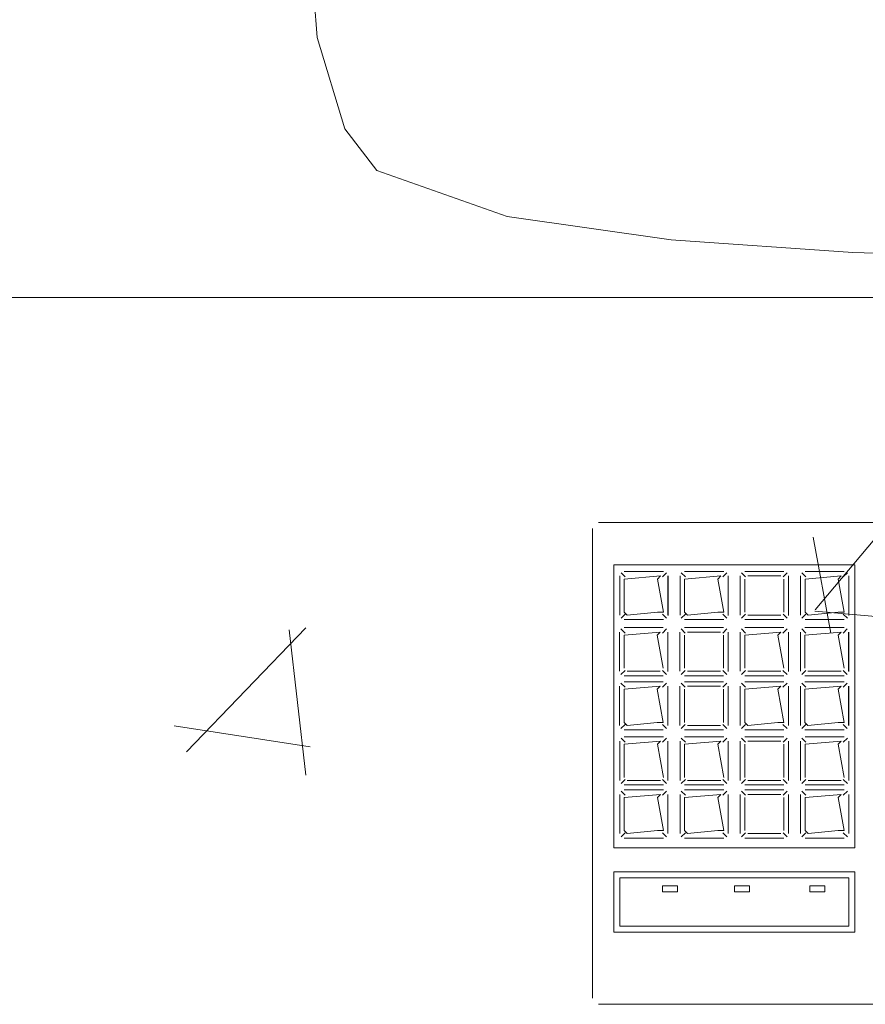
# Model space of a CAD drawing. Header units: feet. Extents: x 8 to 127, y 6 to 90.
# Tile 99 of 256: x 38.667 to 38.807, y 50.283 to 50.446. Entities that reach past the tile are written whole.
import ezdxf

# ---------------------------------------------------------------- set-up
doc = ezdxf.new("R2010")
doc.units = ezdxf.units.FT
doc.header["$MEASUREMENT"] = 0
for name, color, linetype in [('MOBILARIO', 8, 'Continuous'), ('MOBILIÁRIO - móveis', 250, 'Continuous'), ('MOBILIÁRIO2', 250, 'Continuous'), ('NO ESPESSURA', 250, 'Continuous')]:
    doc.layers.add(name, color=color, linetype=linetype)

msp = doc.modelspace()

# ---------------------------------------------------------------- linework, layer by layer
at = {"layer": 'MOBILARIO', "lineweight": 5}
for p, q in [((38.99114, 50.36268), (38.76314, 50.36268)), ((38.99114, 50.36268), (38.76314, 50.36268)), ((38.76214, 50.36168), (38.76214, 50.28368)), ((38.76214, 50.36168), (38.76214, 50.28368)), ((38.76564, 50.35564), (38.80564, 50.35564)), ((38.76564, 50.30868), (38.76564, 50.35564)), ((38.76564, 50.35564), (38.80564, 50.35564)), ((38.76564, 50.30868), (38.76564, 50.35564)), ((38.76753, 50.35366), (38.76686, 50.35434)), ((38.76753, 50.35366), (38.76686, 50.35434)), ((38.77389, 50.35456), (38.76739, 50.35456)), ((38.77389, 50.35456), (38.76739, 50.35456)), ((38.77374, 50.35366), (38.77442, 50.35434)), ((38.77374, 50.35366), (38.77442, 50.35434)), ((38.77753, 50.35366), (38.77686, 50.35434)), ((38.77753, 50.35366), (38.77686, 50.35434)), ((38.78389, 50.35456), (38.77739, 50.35456)), ((38.78389, 50.35456), (38.77739, 50.35456)), ((38.78374, 50.35366), (38.78442, 50.35434)), ((38.78374, 50.35366), (38.78442, 50.35434)), ((38.78753, 50.35366), (38.78686, 50.35434)), ((38.78753, 50.35366), (38.78686, 50.35434)), ((38.79389, 50.35456), (38.78739, 50.35456)), ((38.79389, 50.35456), (38.78739, 50.35456)), ((38.79374, 50.35366), (38.79442, 50.35434)), ((38.79374, 50.35366), (38.79442, 50.35434)), ((38.79753, 50.35366), (38.79686, 50.35434)), ((38.79753, 50.35366), (38.79686, 50.35434)), ((38.80389, 50.35456), (38.79739, 50.35456)), ((38.80389, 50.35456), (38.79739, 50.35456)), ((38.80374, 50.35366), (38.80442, 50.35434)), ((38.80374, 50.35366), (38.80442, 50.35434)), ((38.80564, 50.35564), (38.80564, 50.30868)), ((38.80564, 50.35564), (38.80564, 50.30868)), ((38.76664, 50.35381), (38.76664, 50.34731)), ((38.76664, 50.35381), (38.76664, 50.34731)), ((38.77339, 50.35381), (38.76739, 50.35331)), ((38.77339, 50.35381), (38.76739, 50.35331)), ((38.76739, 50.35331), (38.76739, 50.34781)), ((38.76739, 50.35331), (38.76739, 50.34781)), ((38.77289, 50.35331), (38.77339, 50.35381)), ((38.77289, 50.35331), (38.77339, 50.35381)), ((38.77389, 50.34781), (38.77289, 50.35331)), ((38.77389, 50.34781), (38.77289, 50.35331)), ((38.77464, 50.34731), (38.77464, 50.35381)), ((38.77464, 50.34731), (38.77464, 50.35381)), ((38.77465, 50.34727), (38.77465, 50.35382)), ((38.77465, 50.34727), (38.77465, 50.35382)), ((38.77664, 50.35381), (38.77664, 50.34731)), ((38.77664, 50.35381), (38.77664, 50.34731)), ((38.78339, 50.35381), (38.77739, 50.35331)), ((38.78339, 50.35381), (38.77739, 50.35331)), ((38.77739, 50.35331), (38.77739, 50.34781)), ((38.77739, 50.35331), (38.77739, 50.34781)), ((38.78289, 50.35331), (38.78339, 50.35381)), ((38.78289, 50.35331), (38.78339, 50.35381)), ((38.78389, 50.34781), (38.78289, 50.35331)), ((38.78389, 50.34781), (38.78289, 50.35331)), ((38.78464, 50.34731), (38.78464, 50.35381)), ((38.78464, 50.34731), (38.78464, 50.35381)), ((38.78465, 50.34727), (38.78465, 50.35382)), ((38.78465, 50.34727), (38.78465, 50.35382)), ((38.78664, 50.35381), (38.78664, 50.34731)), ((38.78664, 50.35381), (38.78664, 50.34731)), ((38.78739, 50.35331), (38.78739, 50.34781)), ((38.78739, 50.35331), (38.78739, 50.34781)), ((38.79339, 50.35381), (38.78789, 50.35381)), ((38.79339, 50.35381), (38.78789, 50.35381)), ((38.79389, 50.34781), (38.79389, 50.35331)), ((38.79389, 50.34781), (38.79389, 50.35331)), ((38.79464, 50.34731), (38.79464, 50.35381)), ((38.79464, 50.34731), (38.79464, 50.35381)), ((38.79465, 50.34727), (38.79465, 50.35382)), ((38.79465, 50.34727), (38.79465, 50.35382)), ((38.79664, 50.35381), (38.79664, 50.34731)), ((38.79664, 50.35381), (38.79664, 50.34731)), ((38.80339, 50.35381), (38.79739, 50.35331)), ((38.80339, 50.35381), (38.79739, 50.35331)), ((38.79739, 50.35331), (38.79739, 50.34781)), ((38.79739, 50.35331), (38.79739, 50.34781)), ((38.80289, 50.35331), (38.80339, 50.35381)), ((38.80289, 50.35331), (38.80339, 50.35381)), ((38.80389, 50.34781), (38.80289, 50.35331)), ((38.80389, 50.34781), (38.80289, 50.35331)), ((38.80464, 50.34731), (38.80464, 50.35381)), ((38.80464, 50.34731), (38.80464, 50.35381)), ((38.80465, 50.34727), (38.80465, 50.35382)), ((38.80465, 50.34727), (38.80465, 50.35382)), ((38.76739, 50.34781), (38.76789, 50.34731)), ((38.76739, 50.34781), (38.76789, 50.34731)), ((38.76789, 50.34731), (38.77289, 50.34781)), ((38.76789, 50.34731), (38.77289, 50.34781)), ((38.77289, 50.34781), (38.77389, 50.34781)), ((38.77289, 50.34781), (38.77389, 50.34781)), ((38.77739, 50.34781), (38.77789, 50.34731)), ((38.77739, 50.34781), (38.77789, 50.34731)), ((38.77789, 50.34731), (38.78289, 50.34781)), ((38.77789, 50.34731), (38.78289, 50.34781)), ((38.78289, 50.34781), (38.78389, 50.34781)), ((38.78289, 50.34781), (38.78389, 50.34781)), ((38.79739, 50.34781), (38.79789, 50.34731)), ((38.79739, 50.34781), (38.79789, 50.34731)), ((38.79789, 50.34731), (38.80289, 50.34781)), ((38.79789, 50.34731), (38.80289, 50.34781)), ((38.80289, 50.34781), (38.80389, 50.34781)), ((38.80289, 50.34781), (38.80389, 50.34781)), ((38.76753, 50.34746), (38.76686, 50.34678)), ((38.76753, 50.34746), (38.76686, 50.34678)), ((38.76739, 50.34656), (38.77389, 50.34656)), ((38.76739, 50.34656), (38.77389, 50.34656)), ((38.77374, 50.34746), (38.77442, 50.34678)), ((38.77374, 50.34746), (38.77442, 50.34678)), ((38.77753, 50.34746), (38.77686, 50.34678)), ((38.77753, 50.34746), (38.77686, 50.34678)), ((38.77739, 50.34656), (38.78389, 50.34656)), ((38.77739, 50.34656), (38.78389, 50.34656)), ((38.78374, 50.34746), (38.78442, 50.34678)), ((38.78374, 50.34746), (38.78442, 50.34678)), ((38.78753, 50.34746), (38.78686, 50.34678)), ((38.78753, 50.34746), (38.78686, 50.34678)), ((38.78739, 50.34656), (38.79389, 50.34656)), ((38.78739, 50.34656), (38.79389, 50.34656)), ((38.78789, 50.34731), (38.79339, 50.34731)), ((38.78789, 50.34731), (38.79339, 50.34731)), ((38.79374, 50.34746), (38.79442, 50.34678)), ((38.79374, 50.34746), (38.79442, 50.34678)), ((38.79753, 50.34746), (38.79686, 50.34678)), ((38.79753, 50.34746), (38.79686, 50.34678)), ((38.79739, 50.34656), (38.80389, 50.34656)), ((38.79739, 50.34656), (38.80389, 50.34656)), ((38.80374, 50.34746), (38.80442, 50.34678)), ((38.80374, 50.34746), (38.80442, 50.34678)), ((38.76662, 50.34448), (38.76662, 50.33798)), ((38.76662, 50.34448), (38.76662, 50.33798)), ((38.76752, 50.34433), (38.76684, 50.34501)), ((38.76752, 50.34433), (38.76684, 50.34501)), ((38.77387, 50.34523), (38.76737, 50.34523)), ((38.77387, 50.34523), (38.76737, 50.34523)), ((38.77337, 50.34448), (38.76737, 50.34398)), ((38.77337, 50.34448), (38.76737, 50.34398)), ((38.77287, 50.34398), (38.77337, 50.34448)), ((38.77287, 50.34398), (38.77337, 50.34448)), ((38.77373, 50.34433), (38.7744, 50.34501)), ((38.77373, 50.34433), (38.7744, 50.34501)), ((38.77462, 50.33798), (38.77462, 50.34448)), ((38.77462, 50.33798), (38.77462, 50.34448)), ((38.77464, 50.33794), (38.77464, 50.34449)), ((38.77464, 50.33794), (38.77464, 50.34449)), ((38.77662, 50.34448), (38.77662, 50.33798)), ((38.77662, 50.34448), (38.77662, 50.33798)), ((38.77752, 50.34433), (38.77684, 50.34501)), ((38.77752, 50.34433), (38.77684, 50.34501)), ((38.78387, 50.34523), (38.77737, 50.34523)), ((38.78387, 50.34523), (38.77737, 50.34523)), ((38.78337, 50.34448), (38.77787, 50.34448)), ((38.78337, 50.34448), (38.77787, 50.34448)), ((38.78373, 50.34433), (38.7844, 50.34501)), ((38.78373, 50.34433), (38.7844, 50.34501)), ((38.78462, 50.33798), (38.78462, 50.34448)), ((38.78462, 50.33798), (38.78462, 50.34448)), ((38.78464, 50.33794), (38.78464, 50.34449)), ((38.78464, 50.33794), (38.78464, 50.34449)), ((38.78662, 50.34448), (38.78662, 50.33798)), ((38.78662, 50.34448), (38.78662, 50.33798)), ((38.78752, 50.34433), (38.78684, 50.34501)), ((38.78752, 50.34433), (38.78684, 50.34501)), ((38.79387, 50.34523), (38.78737, 50.34523)), ((38.79387, 50.34523), (38.78737, 50.34523)), ((38.79337, 50.34448), (38.78737, 50.34398)), ((38.79337, 50.34448), (38.78737, 50.34398)), ((38.79287, 50.34398), (38.79337, 50.34448)), ((38.79287, 50.34398), (38.79337, 50.34448)), ((38.79373, 50.34433), (38.7944, 50.34501)), ((38.79373, 50.34433), (38.7944, 50.34501)), ((38.79462, 50.33798), (38.79462, 50.34448)), ((38.79462, 50.33798), (38.79462, 50.34448)), ((38.79464, 50.33794), (38.79464, 50.34449)), ((38.79464, 50.33794), (38.79464, 50.34449)), ((38.79662, 50.34448), (38.79662, 50.33798)), ((38.79662, 50.34448), (38.79662, 50.33798)), ((38.79752, 50.34433), (38.79684, 50.34501)), ((38.79752, 50.34433), (38.79684, 50.34501)), ((38.80387, 50.34523), (38.79737, 50.34523)), ((38.80387, 50.34523), (38.79737, 50.34523)), ((38.80337, 50.34448), (38.79737, 50.34398)), ((38.80337, 50.34448), (38.79737, 50.34398)), ((38.80287, 50.34398), (38.80337, 50.34448)), ((38.80287, 50.34398), (38.80337, 50.34448)), ((38.80373, 50.34433), (38.8044, 50.34501)), ((38.80373, 50.34433), (38.8044, 50.34501)), ((38.80462, 50.33798), (38.80462, 50.34448)), ((38.80462, 50.33798), (38.80462, 50.34448)), ((38.80464, 50.33794), (38.80464, 50.34449)), ((38.80464, 50.33794), (38.80464, 50.34449)), ((38.76737, 50.34398), (38.76737, 50.33848)), ((38.76737, 50.34398), (38.76737, 50.33848)), ((38.77387, 50.33848), (38.77287, 50.34398)), ((38.77387, 50.33848), (38.77287, 50.34398)), ((38.77737, 50.34398), (38.77737, 50.33848)), ((38.77737, 50.34398), (38.77737, 50.33848)), ((38.78387, 50.33848), (38.78387, 50.34398)), ((38.78387, 50.33848), (38.78387, 50.34398)), ((38.78737, 50.34398), (38.78737, 50.33848)), ((38.78737, 50.34398), (38.78737, 50.33848)), ((38.79387, 50.33848), (38.79287, 50.34398)), ((38.79387, 50.33848), (38.79287, 50.34398)), ((38.79737, 50.34398), (38.79737, 50.33848)), ((38.79737, 50.34398), (38.79737, 50.33848)), ((38.80387, 50.33848), (38.80287, 50.34398)), ((38.80387, 50.33848), (38.80287, 50.34398)), ((38.76752, 50.33812), (38.76684, 50.33745)), ((38.76752, 50.33812), (38.76684, 50.33745)), ((38.76787, 50.33798), (38.77337, 50.33798)), ((38.76787, 50.33798), (38.77337, 50.33798)), ((38.77373, 50.33812), (38.7744, 50.33745)), ((38.77373, 50.33812), (38.7744, 50.33745)), ((38.77752, 50.33812), (38.77684, 50.33745)), ((38.77752, 50.33812), (38.77684, 50.33745)), ((38.77787, 50.33798), (38.78337, 50.33798)), ((38.77787, 50.33798), (38.78337, 50.33798)), ((38.78373, 50.33812), (38.7844, 50.33745)), ((38.78373, 50.33812), (38.7844, 50.33745)), ((38.78752, 50.33812), (38.78684, 50.33745)), ((38.78752, 50.33812), (38.78684, 50.33745)), ((38.78787, 50.33798), (38.79337, 50.33798)), ((38.78787, 50.33798), (38.79337, 50.33798)), ((38.79373, 50.33812), (38.7944, 50.33745)), ((38.79373, 50.33812), (38.7944, 50.33745)), ((38.79752, 50.33812), (38.79684, 50.33745)), ((38.79752, 50.33812), (38.79684, 50.33745)), ((38.79787, 50.33798), (38.80337, 50.33798)), ((38.79787, 50.33798), (38.80337, 50.33798)), ((38.80373, 50.33812), (38.8044, 50.33745)), ((38.80373, 50.33812), (38.8044, 50.33745)), ((38.76737, 50.33723), (38.77387, 50.33723)), ((38.76737, 50.33723), (38.77387, 50.33723)), ((38.77387, 50.33625), (38.76737, 50.33625)), ((38.77387, 50.33625), (38.76737, 50.33625)), ((38.77737, 50.33723), (38.78387, 50.33723)), ((38.77737, 50.33723), (38.78387, 50.33723)), ((38.78387, 50.33625), (38.77737, 50.33625)), ((38.78387, 50.33625), (38.77737, 50.33625)), ((38.78737, 50.33723), (38.79387, 50.33723)), ((38.78737, 50.33723), (38.79387, 50.33723)), ((38.79387, 50.33625), (38.78737, 50.33625)), ((38.79387, 50.33625), (38.78737, 50.33625)), ((38.79737, 50.33723), (38.80387, 50.33723)), ((38.79737, 50.33723), (38.80387, 50.33723)), ((38.80387, 50.33625), (38.79737, 50.33625)), ((38.80387, 50.33625), (38.79737, 50.33625)), ((38.76662, 50.3355), (38.76662, 50.329)), ((38.76662, 50.3355), (38.76662, 50.329)), ((38.76752, 50.33535), (38.76684, 50.33603)), ((38.76752, 50.33535), (38.76684, 50.33603)), ((38.77337, 50.3355), (38.76737, 50.335)), ((38.77337, 50.3355), (38.76737, 50.335)), ((38.76737, 50.335), (38.76737, 50.3295)), ((38.76737, 50.335), (38.76737, 50.3295)), ((38.77287, 50.335), (38.77337, 50.3355)), ((38.77287, 50.335), (38.77337, 50.3355)), ((38.77387, 50.3295), (38.77287, 50.335)), ((38.77387, 50.3295), (38.77287, 50.335)), ((38.77373, 50.33535), (38.7744, 50.33603)), ((38.77373, 50.33535), (38.7744, 50.33603)), ((38.77462, 50.329), (38.77462, 50.3355)), ((38.77462, 50.329), (38.77462, 50.3355)), ((38.77464, 50.32896), (38.77464, 50.33551)), ((38.77464, 50.32896), (38.77464, 50.33551)), ((38.77662, 50.3355), (38.77662, 50.329)), ((38.77662, 50.3355), (38.77662, 50.329)), ((38.77752, 50.33535), (38.77684, 50.33603)), ((38.77752, 50.33535), (38.77684, 50.33603)), ((38.77737, 50.335), (38.77737, 50.3295)), ((38.77737, 50.335), (38.77737, 50.3295)), ((38.78337, 50.3355), (38.77787, 50.3355)), ((38.78337, 50.3355), (38.77787, 50.3355)), ((38.78373, 50.33535), (38.7844, 50.33603)), ((38.78373, 50.33535), (38.7844, 50.33603)), ((38.78387, 50.3295), (38.78387, 50.335)), ((38.78387, 50.3295), (38.78387, 50.335)), ((38.78462, 50.329), (38.78462, 50.3355)), ((38.78462, 50.329), (38.78462, 50.3355)), ((38.78464, 50.32896), (38.78464, 50.33551)), ((38.78464, 50.32896), (38.78464, 50.33551)), ((38.78662, 50.3355), (38.78662, 50.329)), ((38.78662, 50.3355), (38.78662, 50.329)), ((38.78752, 50.33535), (38.78684, 50.33603)), ((38.78752, 50.33535), (38.78684, 50.33603)), ((38.79337, 50.3355), (38.78737, 50.335)), ((38.79337, 50.3355), (38.78737, 50.335)), ((38.78737, 50.335), (38.78737, 50.3295)), ((38.78737, 50.335), (38.78737, 50.3295)), ((38.79287, 50.335), (38.79337, 50.3355)), ((38.79287, 50.335), (38.79337, 50.3355)), ((38.79387, 50.3295), (38.79287, 50.335)), ((38.79387, 50.3295), (38.79287, 50.335)), ((38.79373, 50.33535), (38.7944, 50.33603)), ((38.79373, 50.33535), (38.7944, 50.33603)), ((38.79462, 50.329), (38.79462, 50.3355)), ((38.79462, 50.329), (38.79462, 50.3355)), ((38.79464, 50.32896), (38.79464, 50.33551)), ((38.79464, 50.32896), (38.79464, 50.33551)), ((38.79662, 50.3355), (38.79662, 50.329)), ((38.79662, 50.3355), (38.79662, 50.329)), ((38.79752, 50.33535), (38.79684, 50.33603)), ((38.79752, 50.33535), (38.79684, 50.33603)), ((38.80337, 50.3355), (38.79737, 50.335)), ((38.80337, 50.3355), (38.79737, 50.335)), ((38.79737, 50.335), (38.79737, 50.3295)), ((38.79737, 50.335), (38.79737, 50.3295)), ((38.80287, 50.335), (38.80337, 50.3355)), ((38.80287, 50.335), (38.80337, 50.3355)), ((38.80387, 50.3295), (38.80287, 50.335)), ((38.80387, 50.3295), (38.80287, 50.335)), ((38.80373, 50.33535), (38.8044, 50.33603)), ((38.80373, 50.33535), (38.8044, 50.33603)), ((38.80462, 50.329), (38.80462, 50.3355)), ((38.80462, 50.329), (38.80462, 50.3355)), ((38.80464, 50.32896), (38.80464, 50.33551)), ((38.80464, 50.32896), (38.80464, 50.33551)), ((38.76752, 50.32915), (38.76684, 50.32847)), ((38.76752, 50.32915), (38.76684, 50.32847)), ((38.76737, 50.3295), (38.76787, 50.329)), ((38.76737, 50.3295), (38.76787, 50.329)), ((38.76737, 50.32825), (38.77387, 50.32825)), ((38.76737, 50.32825), (38.77387, 50.32825)), ((38.76787, 50.329), (38.77287, 50.3295)), ((38.76787, 50.329), (38.77287, 50.3295)), ((38.77287, 50.3295), (38.77387, 50.3295)), ((38.77287, 50.3295), (38.77387, 50.3295)), ((38.77373, 50.32915), (38.7744, 50.32847)), ((38.77373, 50.32915), (38.7744, 50.32847)), ((38.77752, 50.32915), (38.77684, 50.32847)), ((38.77752, 50.32915), (38.77684, 50.32847)), ((38.77737, 50.32825), (38.78387, 50.32825)), ((38.77737, 50.32825), (38.78387, 50.32825)), ((38.77787, 50.329), (38.78337, 50.329)), ((38.77787, 50.329), (38.78337, 50.329)), ((38.78373, 50.32915), (38.7844, 50.32847)), ((38.78373, 50.32915), (38.7844, 50.32847)), ((38.78752, 50.32915), (38.78684, 50.32847)), ((38.78752, 50.32915), (38.78684, 50.32847)), ((38.78737, 50.3295), (38.78787, 50.329)), ((38.78737, 50.3295), (38.78787, 50.329)), ((38.78737, 50.32825), (38.79387, 50.32825)), ((38.78737, 50.32825), (38.79387, 50.32825)), ((38.78787, 50.329), (38.79287, 50.3295)), ((38.78787, 50.329), (38.79287, 50.3295)), ((38.79287, 50.3295), (38.79387, 50.3295)), ((38.79287, 50.3295), (38.79387, 50.3295)), ((38.79373, 50.32915), (38.7944, 50.32847)), ((38.79373, 50.32915), (38.7944, 50.32847)), ((38.79752, 50.32915), (38.79684, 50.32847)), ((38.79752, 50.32915), (38.79684, 50.32847)), ((38.79737, 50.3295), (38.79787, 50.329)), ((38.79737, 50.3295), (38.79787, 50.329)), ((38.79737, 50.32825), (38.80387, 50.32825)), ((38.79737, 50.32825), (38.80387, 50.32825)), ((38.79787, 50.329), (38.80287, 50.3295)), ((38.79787, 50.329), (38.80287, 50.3295)), ((38.80287, 50.3295), (38.80387, 50.3295)), ((38.80287, 50.3295), (38.80387, 50.3295)), ((38.80373, 50.32915), (38.8044, 50.32847)), ((38.80373, 50.32915), (38.8044, 50.32847)), ((38.76753, 50.32622), (38.76686, 50.32689)), ((38.76753, 50.32622), (38.76686, 50.32689)), ((38.77389, 50.32711), (38.76739, 50.32711)), ((38.77389, 50.32711), (38.76739, 50.32711)), ((38.77374, 50.32622), (38.77442, 50.32689)), ((38.77374, 50.32622), (38.77442, 50.32689)), ((38.77753, 50.32622), (38.77686, 50.32689)), ((38.77753, 50.32622), (38.77686, 50.32689)), ((38.78389, 50.32711), (38.77739, 50.32711)), ((38.78389, 50.32711), (38.77739, 50.32711)), ((38.78374, 50.32622), (38.78442, 50.32689)), ((38.78374, 50.32622), (38.78442, 50.32689)), ((38.78753, 50.32622), (38.78686, 50.32689)), ((38.78753, 50.32622), (38.78686, 50.32689)), ((38.79389, 50.32711), (38.78739, 50.32711)), ((38.79389, 50.32711), (38.78739, 50.32711)), ((38.79374, 50.32622), (38.79442, 50.32689)), ((38.79374, 50.32622), (38.79442, 50.32689)), ((38.79753, 50.32622), (38.79686, 50.32689)), ((38.79753, 50.32622), (38.79686, 50.32689)), ((38.80389, 50.32711), (38.79739, 50.32711)), ((38.80389, 50.32711), (38.79739, 50.32711)), ((38.80374, 50.32622), (38.80442, 50.32689)), ((38.80374, 50.32622), (38.80442, 50.32689)), ((38.76664, 50.32636), (38.76664, 50.31986)), ((38.76664, 50.32636), (38.76664, 50.31986)), ((38.77339, 50.32636), (38.76739, 50.32586)), ((38.77339, 50.32636), (38.76739, 50.32586)), ((38.76739, 50.32586), (38.76739, 50.32036)), ((38.76739, 50.32586), (38.76739, 50.32036)), ((38.77289, 50.32586), (38.77339, 50.32636)), ((38.77289, 50.32586), (38.77339, 50.32636)), ((38.77389, 50.32036), (38.77289, 50.32586)), ((38.77389, 50.32036), (38.77289, 50.32586)), ((38.77464, 50.31986), (38.77464, 50.32636)), ((38.77464, 50.31986), (38.77464, 50.32636)), ((38.77664, 50.32636), (38.77664, 50.31986)), ((38.77664, 50.32636), (38.77664, 50.31986)), ((38.78339, 50.32636), (38.77739, 50.32586)), ((38.78339, 50.32636), (38.77739, 50.32586)), ((38.77739, 50.32586), (38.77739, 50.32036)), ((38.77739, 50.32586), (38.77739, 50.32036)), ((38.78289, 50.32586), (38.78339, 50.32636)), ((38.78289, 50.32586), (38.78339, 50.32636)), ((38.78389, 50.32036), (38.78289, 50.32586)), ((38.78389, 50.32036), (38.78289, 50.32586)), ((38.78464, 50.31986), (38.78464, 50.32636)), ((38.78464, 50.31986), (38.78464, 50.32636)), ((38.78664, 50.32636), (38.78664, 50.31986)), ((38.78664, 50.32636), (38.78664, 50.31986)), ((38.78739, 50.32586), (38.78739, 50.32036)), ((38.78739, 50.32586), (38.78739, 50.32036)), ((38.79339, 50.32636), (38.78789, 50.32636)), ((38.79339, 50.32636), (38.78789, 50.32636)), ((38.79389, 50.32036), (38.79389, 50.32586)), ((38.79389, 50.32036), (38.79389, 50.32586)), ((38.79464, 50.31986), (38.79464, 50.32636)), ((38.79464, 50.31986), (38.79464, 50.32636)), ((38.79664, 50.32636), (38.79664, 50.31986)), ((38.79664, 50.32636), (38.79664, 50.31986)), ((38.80339, 50.32636), (38.79739, 50.32586)), ((38.80339, 50.32636), (38.79739, 50.32586)), ((38.79739, 50.32586), (38.79739, 50.32036)), ((38.79739, 50.32586), (38.79739, 50.32036)), ((38.80289, 50.32586), (38.80339, 50.32636)), ((38.80289, 50.32586), (38.80339, 50.32636)), ((38.80389, 50.32036), (38.80289, 50.32586)), ((38.80389, 50.32036), (38.80289, 50.32586)), ((38.80464, 50.31986), (38.80464, 50.32636)), ((38.80464, 50.31986), (38.80464, 50.32636)), ((38.76753, 50.32001), (38.76686, 50.31933)), ((38.76753, 50.32001), (38.76686, 50.31933)), ((38.76789, 50.31986), (38.77339, 50.31986)), ((38.76789, 50.31986), (38.77339, 50.31986)), ((38.77374, 50.32001), (38.77442, 50.31933)), ((38.77374, 50.32001), (38.77442, 50.31933)), ((38.77753, 50.32001), (38.77686, 50.31933)), ((38.77753, 50.32001), (38.77686, 50.31933)), ((38.77789, 50.31986), (38.78339, 50.31986)), ((38.77789, 50.31986), (38.78339, 50.31986)), ((38.78374, 50.32001), (38.78442, 50.31933)), ((38.78374, 50.32001), (38.78442, 50.31933)), ((38.78753, 50.32001), (38.78686, 50.31933)), ((38.78753, 50.32001), (38.78686, 50.31933)), ((38.78789, 50.31986), (38.79339, 50.31986)), ((38.78789, 50.31986), (38.79339, 50.31986)), ((38.79374, 50.32001), (38.79442, 50.31933)), ((38.79374, 50.32001), (38.79442, 50.31933)), ((38.79753, 50.32001), (38.79686, 50.31933)), ((38.79753, 50.32001), (38.79686, 50.31933)), ((38.79789, 50.31986), (38.80339, 50.31986)), ((38.79789, 50.31986), (38.80339, 50.31986)), ((38.80374, 50.32001), (38.80442, 50.31933)), ((38.80374, 50.32001), (38.80442, 50.31933)), ((38.76739, 50.31911), (38.77389, 50.31911)), ((38.76739, 50.31911), (38.77389, 50.31911)), ((38.77389, 50.31829), (38.76739, 50.31829)), ((38.77389, 50.31829), (38.76739, 50.31829)), ((38.77739, 50.31911), (38.78389, 50.31911)), ((38.77739, 50.31911), (38.78389, 50.31911)), ((38.78389, 50.31829), (38.77739, 50.31829)), ((38.78389, 50.31829), (38.77739, 50.31829)), ((38.78739, 50.31911), (38.79389, 50.31911)), ((38.78739, 50.31911), (38.79389, 50.31911)), ((38.79389, 50.31829), (38.78739, 50.31829)), ((38.79389, 50.31829), (38.78739, 50.31829)), ((38.79739, 50.31911), (38.80389, 50.31911)), ((38.79739, 50.31911), (38.80389, 50.31911)), ((38.80389, 50.31829), (38.79739, 50.31829)), ((38.80389, 50.31829), (38.79739, 50.31829)), ((38.76664, 50.31754), (38.76664, 50.31104)), ((38.76664, 50.31754), (38.76664, 50.31104)), ((38.76753, 50.31739), (38.76686, 50.31807)), ((38.76753, 50.31739), (38.76686, 50.31807)), ((38.77339, 50.31754), (38.76739, 50.31704)), ((38.77339, 50.31754), (38.76739, 50.31704)), ((38.76739, 50.31704), (38.76739, 50.31154)), ((38.76739, 50.31704), (38.76739, 50.31154)), ((38.77289, 50.31704), (38.77339, 50.31754)), ((38.77289, 50.31704), (38.77339, 50.31754)), ((38.77389, 50.31154), (38.77289, 50.31704)), ((38.77389, 50.31154), (38.77289, 50.31704)), ((38.77374, 50.31739), (38.77442, 50.31807)), ((38.77374, 50.31739), (38.77442, 50.31807)), ((38.77464, 50.31104), (38.77464, 50.31754)), ((38.77464, 50.31104), (38.77464, 50.31754)), ((38.77664, 50.31754), (38.77664, 50.31104)), ((38.77664, 50.31754), (38.77664, 50.31104)), ((38.77753, 50.31739), (38.77686, 50.31807)), ((38.77753, 50.31739), (38.77686, 50.31807)), ((38.78339, 50.31754), (38.77739, 50.31704)), ((38.78339, 50.31754), (38.77739, 50.31704)), ((38.77739, 50.31704), (38.77739, 50.31154)), ((38.77739, 50.31704), (38.77739, 50.31154)), ((38.78289, 50.31704), (38.78339, 50.31754)), ((38.78289, 50.31704), (38.78339, 50.31754)), ((38.78389, 50.31154), (38.78289, 50.31704)), ((38.78389, 50.31154), (38.78289, 50.31704)), ((38.78374, 50.31739), (38.78442, 50.31807)), ((38.78374, 50.31739), (38.78442, 50.31807)), ((38.78464, 50.31104), (38.78464, 50.31754)), ((38.78464, 50.31104), (38.78464, 50.31754)), ((38.78664, 50.31754), (38.78664, 50.31104)), ((38.78664, 50.31754), (38.78664, 50.31104)), ((38.78753, 50.31739), (38.78686, 50.31807)), ((38.78753, 50.31739), (38.78686, 50.31807)), ((38.78739, 50.31704), (38.78739, 50.31154)), ((38.78739, 50.31704), (38.78739, 50.31154)), ((38.79339, 50.31754), (38.78789, 50.31754)), ((38.79339, 50.31754), (38.78789, 50.31754)), ((38.79374, 50.31739), (38.79442, 50.31807)), ((38.79374, 50.31739), (38.79442, 50.31807)), ((38.79389, 50.31154), (38.79389, 50.31704)), ((38.79389, 50.31154), (38.79389, 50.31704)), ((38.79464, 50.31104), (38.79464, 50.31754)), ((38.79464, 50.31104), (38.79464, 50.31754)), ((38.79664, 50.31754), (38.79664, 50.31104)), ((38.79664, 50.31754), (38.79664, 50.31104)), ((38.79753, 50.31739), (38.79686, 50.31807)), ((38.79753, 50.31739), (38.79686, 50.31807)), ((38.80339, 50.31754), (38.79739, 50.31704)), ((38.80339, 50.31754), (38.79739, 50.31704)), ((38.79739, 50.31704), (38.79739, 50.31154)), ((38.79739, 50.31704), (38.79739, 50.31154)), ((38.80289, 50.31704), (38.80339, 50.31754)), ((38.80289, 50.31704), (38.80339, 50.31754)), ((38.80389, 50.31154), (38.80289, 50.31704)), ((38.80389, 50.31154), (38.80289, 50.31704)), ((38.80374, 50.31739), (38.80442, 50.31807)), ((38.80374, 50.31739), (38.80442, 50.31807)), ((38.80464, 50.31104), (38.80464, 50.31754)), ((38.80464, 50.31104), (38.80464, 50.31754)), ((38.76753, 50.31118), (38.76686, 50.31051)), ((38.76753, 50.31118), (38.76686, 50.31051)), ((38.76739, 50.31154), (38.76789, 50.31104)), ((38.76739, 50.31154), (38.76789, 50.31104)), ((38.76739, 50.31029), (38.77389, 50.31029)), ((38.76739, 50.31029), (38.77389, 50.31029)), ((38.76789, 50.31104), (38.77289, 50.31154)), ((38.76789, 50.31104), (38.77289, 50.31154)), ((38.77289, 50.31154), (38.77389, 50.31154)), ((38.77289, 50.31154), (38.77389, 50.31154)), ((38.77374, 50.31118), (38.77442, 50.31051)), ((38.77374, 50.31118), (38.77442, 50.31051)), ((38.77753, 50.31118), (38.77686, 50.31051)), ((38.77753, 50.31118), (38.77686, 50.31051)), ((38.77739, 50.31154), (38.77789, 50.31104)), ((38.77739, 50.31154), (38.77789, 50.31104)), ((38.77739, 50.31029), (38.78389, 50.31029)), ((38.77739, 50.31029), (38.78389, 50.31029)), ((38.77789, 50.31104), (38.78289, 50.31154)), ((38.77789, 50.31104), (38.78289, 50.31154)), ((38.78289, 50.31154), (38.78389, 50.31154)), ((38.78289, 50.31154), (38.78389, 50.31154)), ((38.78374, 50.31118), (38.78442, 50.31051)), ((38.78374, 50.31118), (38.78442, 50.31051)), ((38.78753, 50.31118), (38.78686, 50.31051)), ((38.78753, 50.31118), (38.78686, 50.31051)), ((38.78739, 50.31029), (38.79389, 50.31029)), ((38.78739, 50.31029), (38.79389, 50.31029)), ((38.78789, 50.31104), (38.79339, 50.31104)), ((38.78789, 50.31104), (38.79339, 50.31104)), ((38.79374, 50.31118), (38.79442, 50.31051)), ((38.79374, 50.31118), (38.79442, 50.31051)), ((38.79753, 50.31118), (38.79686, 50.31051)), ((38.79753, 50.31118), (38.79686, 50.31051)), ((38.79739, 50.31154), (38.79789, 50.31104)), ((38.79739, 50.31154), (38.79789, 50.31104)), ((38.79739, 50.31029), (38.80389, 50.31029)), ((38.79739, 50.31029), (38.80389, 50.31029)), ((38.79789, 50.31104), (38.80289, 50.31154)), ((38.79789, 50.31104), (38.80289, 50.31154)), ((38.80289, 50.31154), (38.80389, 50.31154)), ((38.80289, 50.31154), (38.80389, 50.31154)), ((38.80374, 50.31118), (38.80442, 50.31051)), ((38.80374, 50.31118), (38.80442, 50.31051)), ((38.80564, 50.30868), (38.76564, 50.30868)), ((38.80564, 50.30868), (38.76564, 50.30868)), ((38.76564, 50.29468), (38.76564, 50.30468)), ((38.76564, 50.30468), (38.80564, 50.30468)), ((38.76564, 50.29468), (38.76564, 50.30468)), ((38.76564, 50.30468), (38.80564, 50.30468)), ((38.76664, 50.29568), (38.76664, 50.30368)), ((38.76664, 50.30368), (38.80464, 50.30368)), ((38.76664, 50.29568), (38.76664, 50.30368)), ((38.76664, 50.30368), (38.80464, 50.30368)), ((38.80464, 50.30368), (38.80464, 50.29568)), ((38.80464, 50.30368), (38.80464, 50.29568)), ((38.80564, 50.30468), (38.80564, 50.29468)), ((38.80564, 50.30468), (38.80564, 50.29468)), ((38.77625, 50.30235), (38.77375, 50.30235)), ((38.77375, 50.30235), (38.77375, 50.30135)), ((38.77625, 50.30235), (38.77375, 50.30235)), ((38.77375, 50.30235), (38.77375, 50.30135)), ((38.77625, 50.30135), (38.77625, 50.30235)), ((38.77625, 50.30135), (38.77625, 50.30235)), ((38.78819, 50.30235), (38.78569, 50.30235)), ((38.78569, 50.30235), (38.78569, 50.30135)), ((38.78819, 50.30235), (38.78569, 50.30235)), ((38.78569, 50.30235), (38.78569, 50.30135)), ((38.78819, 50.30135), (38.78819, 50.30235)), ((38.78819, 50.30135), (38.78819, 50.30235)), ((38.8007, 50.30235), (38.7982, 50.30235)), ((38.7982, 50.30235), (38.7982, 50.30135)), ((38.8007, 50.30235), (38.7982, 50.30235)), ((38.7982, 50.30235), (38.7982, 50.30135)), ((38.8007, 50.30135), (38.8007, 50.30235)), ((38.8007, 50.30135), (38.8007, 50.30235)), ((38.77375, 50.30135), (38.77625, 50.30135)), ((38.77375, 50.30135), (38.77625, 50.30135)), ((38.78569, 50.30135), (38.78819, 50.30135)), ((38.78569, 50.30135), (38.78819, 50.30135)), ((38.7982, 50.30135), (38.8007, 50.30135)), ((38.7982, 50.30135), (38.8007, 50.30135)), ((38.80464, 50.29568), (38.76664, 50.29568)), ((38.80464, 50.29568), (38.76664, 50.29568)), ((38.80564, 50.29468), (38.76564, 50.29468)), ((38.80564, 50.29468), (38.76564, 50.29468)), ((38.76314, 50.28268), (38.99114, 50.28268)), ((38.76314, 50.28268), (38.99114, 50.28268))]:
    msp.add_line(p, q, dxfattribs=at)
at = {"layer": 'MOBILARIO'}
for centre in [(38.76789, 50.35331), (38.76789, 50.35331), (38.77339, 50.35331), (38.77339, 50.35331), (38.77789, 50.35331), (38.77789, 50.35331), (38.78339, 50.35331), (38.78339, 50.35331), (38.79789, 50.35331), (38.79789, 50.35331), (38.80339, 50.35331), (38.80339, 50.35331), (38.76789, 50.34781), (38.76789, 50.34781), (38.77339, 50.34781), (38.77339, 50.34781), (38.77789, 50.34781), (38.77789, 50.34781), (38.78339, 50.34781), (38.78339, 50.34781), (38.79789, 50.34781), (38.79789, 50.34781), (38.80339, 50.34781), (38.80339, 50.34781), (38.76787, 50.34398), (38.76787, 50.34398), (38.77337, 50.34398), (38.77337, 50.34398), (38.78787, 50.34398), (38.78787, 50.34398), (38.79337, 50.34398), (38.79337, 50.34398), (38.79787, 50.34398), (38.79787, 50.34398), (38.80337, 50.34398), (38.80337, 50.34398), (38.76787, 50.335), (38.76787, 50.335), (38.77337, 50.335), (38.77337, 50.335), (38.78787, 50.335), (38.78787, 50.335), (38.79337, 50.335), (38.79337, 50.335), (38.79787, 50.335), (38.79787, 50.335), (38.80337, 50.335), (38.80337, 50.335), (38.76787, 50.3295), (38.76787, 50.3295), (38.77337, 50.3295), (38.77337, 50.3295), (38.78787, 50.3295), (38.78787, 50.3295), (38.79337, 50.3295), (38.79337, 50.3295), (38.79787, 50.3295), (38.79787, 50.3295), (38.80337, 50.3295), (38.80337, 50.3295), (38.76789, 50.32586), (38.76789, 50.32586), (38.77339, 50.32586), (38.77339, 50.32586), (38.77789, 50.32586), (38.77789, 50.32586), (38.78339, 50.32586), (38.78339, 50.32586), (38.79789, 50.32586), (38.79789, 50.32586), (38.80339, 50.32586), (38.80339, 50.32586), (38.76789, 50.31704), (38.76789, 50.31704), (38.77339, 50.31704), (38.77339, 50.31704), (38.77789, 50.31704), (38.77789, 50.31704), (38.78339, 50.31704), (38.78339, 50.31704), (38.79789, 50.31704), (38.79789, 50.31704), (38.80339, 50.31704), (38.80339, 50.31704), (38.76789, 50.31154), (38.76789, 50.31154), (38.77339, 50.31154), (38.77339, 50.31154), (38.77789, 50.31154), (38.77789, 50.31154), (38.78339, 50.31154), (38.78339, 50.31154), (38.79789, 50.31154), (38.79789, 50.31154), (38.80339, 50.31154), (38.80339, 50.31154)]:
    msp.add_arc(centre, 0.0005, 0, 0, dxfattribs=at)
at = {"layer": 'MOBILIÁRIO - móveis', "lineweight": 5}
for p, q in [((38.71594, 50.44969), (38.71641, 50.44324)), ((38.71641, 50.44324), (38.72103, 50.42806)), ((38.72103, 50.42806), (38.72632, 50.42113)), ((38.72632, 50.42113), (38.74795, 50.41349)), ((38.74795, 50.41349), (38.77518, 50.40964)), ((38.77518, 50.40964), (38.80532, 50.40754)), ((38.80532, 50.40754), (38.83403, 50.40675))]:
    msp.add_line(p, q, dxfattribs=at)
at = {"layer": 'MOBILIÁRIO2', "lineweight": 5}
msp.add_line((38.29022, 50.40004), (39.79022, 50.40004), dxfattribs=at)
at = {"layer": 'NO ESPESSURA', "linetype": 'Continuous', "lineweight": 5}
for p, q in [((38.79905, 50.34819), (38.81129, 50.36279)), ((38.80165, 50.34432), (38.79871, 50.36024)), ((38.79903, 50.34797), (38.81421, 50.34665)), ((38.69476, 50.32459), (38.71454, 50.34521)), ((38.71457, 50.32076), (38.71176, 50.34489)), ((38.6927, 50.32895), (38.71529, 50.32545))]:
    msp.add_line(p, q, dxfattribs=at)

doc.saveas('drawing.dxf')
